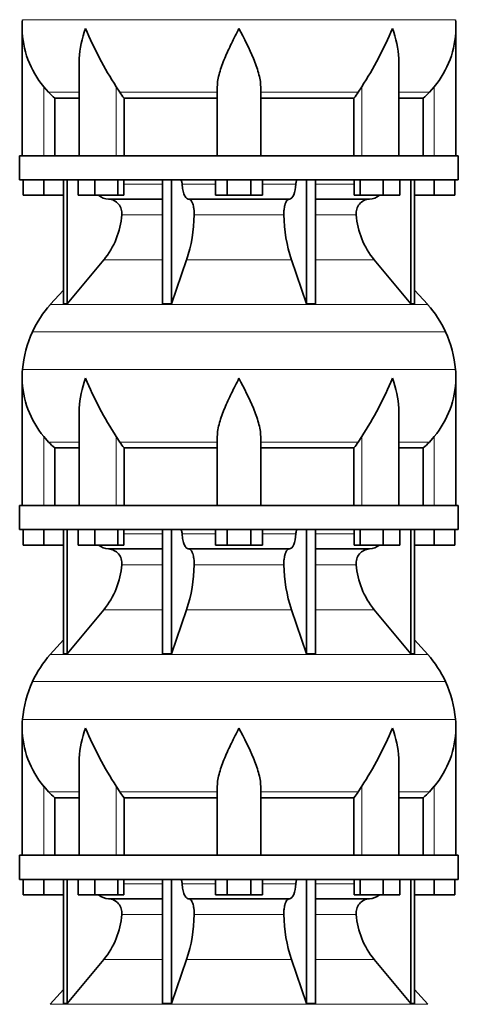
# Model space of a CAD drawing. Header units: millimetres. Extents: x 166 to 762, y -3713 to 2360.
# Tile 19 of 28: x 509 to 691, y -105 to 304. Entities that reach past the tile are written whole.
import ezdxf

# ---------------------------------------------------------------- set-up
doc = ezdxf.new("R2010")
doc.units = ezdxf.units.MM
doc.layers.add('VSI134_DIFFUSORE', color=7, linetype='Continuous')

# ---------------------------------------------------------------- blocks, each defined once
blk = doc.blocks.new('SE3')
at = {"layer": 'VSI134_DIFFUSORE', "color": 4, "linetype": 'Continuous', "lineweight": 9}
for p, q in [((509.95, 303.54), (689.6, 303.54)), ((518.77, 247.18), (518.77, 275.78)), ((533.5, 273.48), (520.78, 273.48)), ((548.86, 247.18), (548.86, 275.78)), ((590.77, 273.48), (550.28, 273.48)), ((608.77, 273.48), (649.26, 273.48)), ((650.69, 247.18), (650.69, 275.78)), ((666.05, 273.48), (678.76, 273.48)), ((680.77, 247.18), (680.77, 275.78)), ((551.98, 235.41), (568.08, 235.41)), ((576.2, 235.41), (589.96, 235.41)), ((609.59, 235.41), (623.35, 235.41)), ((631.47, 235.41), (647.57, 235.41)), ((568.08, 222.64), (551.15, 222.64)), ((618.38, 222.64), (581.16, 222.64)), ((648.4, 222.64), (631.47, 222.64)), ((543.63, 203.94), (568.08, 203.94)), ((578.05, 203.94), (621.5, 203.94)), ((631.47, 203.94), (655.92, 203.94)), ((521.48, 185.43), (678.07, 185.43)), ((685.44, 174.17), (514.11, 174.17)), ((509.95, 158.54), (689.6, 158.54)), ((518.77, 102.18), (518.77, 130.78)), ((548.86, 102.18), (548.86, 130.78)), ((650.69, 102.18), (650.69, 130.78)), ((680.77, 102.18), (680.77, 130.78)), ((533.5, 128.48), (520.78, 128.48)), ((590.77, 128.48), (550.28, 128.48)), ((608.77, 128.48), (649.26, 128.48)), ((666.05, 128.48), (678.76, 128.48)), ((551.98, 90.41), (568.08, 90.41)), ((576.2, 90.41), (589.96, 90.41)), ((609.59, 90.41), (623.35, 90.41)), ((631.47, 90.41), (647.57, 90.41)), ((568.08, 77.64), (551.15, 77.64)), ((618.38, 77.64), (581.16, 77.64)), ((648.4, 77.64), (631.47, 77.64)), ((543.63, 58.94), (568.08, 58.94)), ((578.05, 58.94), (621.5, 58.94)), ((631.47, 58.94), (655.92, 58.94)), ((521.48, 40.43), (678.07, 40.43)), ((685.44, 29.17), (514.11, 29.17)), ((509.95, 13.54), (689.6, 13.54)), ((518.77, -42.82), (518.77, -14.22)), ((548.86, -42.82), (548.86, -14.22)), ((650.69, -42.82), (650.69, -14.22)), ((680.77, -42.82), (680.77, -14.22)), ((533.5, -16.52), (520.78, -16.52)), ((590.77, -16.52), (550.28, -16.52)), ((608.77, -16.52), (649.26, -16.52)), ((666.05, -16.52), (678.76, -16.52)), ((551.98, -54.59), (568.08, -54.59)), ((576.2, -54.59), (589.96, -54.59)), ((609.59, -54.59), (623.35, -54.59)), ((631.47, -54.59), (647.57, -54.59)), ((568.08, -67.36), (551.15, -67.36)), ((618.38, -67.36), (581.16, -67.36)), ((648.4, -67.36), (631.47, -67.36)), ((543.63, -86.06), (568.08, -86.06)), ((578.05, -86.06), (621.5, -86.06)), ((631.47, -86.06), (655.92, -86.06)), ((521.48, -104.57), (678.07, -104.57))]:
    blk.add_line(p, q, dxfattribs=at)
at = {"layer": 'VSI134_DIFFUSORE', "color": 7, "linetype": 'Continuous', "lineweight": 35}
for p, q in [((509.77, 299.92), (509.77, 247.18)), ((689.77, 247.18), (689.77, 299.92)), ((533.5, 286.54), (533.5, 247.18)), ((666.05, 247.18), (666.05, 286.54)), ((520.78, 273.48), (518.77, 275.78)), ((550.28, 273.48), (548.86, 275.78)), ((590.77, 247.18), (590.77, 275.78)), ((608.77, 247.18), (608.77, 275.78)), ((650.69, 275.78), (649.26, 273.48)), ((680.77, 275.78), (678.76, 273.48)), ((523.3, 271.04), (533.5, 271.04)), ((523.3, 247.18), (523.3, 271.04)), ((552.06, 271.04), (590.77, 271.04)), ((552.06, 247.18), (552.06, 271.04)), ((608.77, 271.04), (647.48, 271.04)), ((647.48, 271.04), (647.48, 247.18)), ((666.05, 271.04), (676.25, 271.04)), ((676.25, 271.04), (676.25, 247.18)), ((690.77, 247.18), (508.77, 247.18)), ((508.77, 247.18), (508.77, 237.18)), ((690.77, 237.18), (690.77, 247.18)), ((508.77, 237.18), (690.77, 237.18)), ((510.27, 230.78), (510.27, 237.18)), ((510.27, 230.78), (510.27, 237.18)), ((518.77, 230.78), (518.77, 237.18)), ((526.95, 237.18), (526.95, 185.73)), ((528.48, 237.18), (528.48, 185.73)), ((533.02, 230.78), (533.02, 237.18)), ((539.96, 230.78), (539.96, 237.18)), ((549.44, 230.78), (549.44, 237.18)), ((551.98, 230.78), (551.98, 237.18)), ((568.08, 237.18), (568.08, 185.73)), ((571.77, 237.18), (571.77, 185.73)), ((589.96, 230.78), (589.96, 237.18)), ((594.87, 230.78), (594.87, 237.18)), ((604.68, 230.78), (604.68, 237.18)), ((609.59, 230.78), (609.59, 237.18)), ((627.78, 237.18), (627.78, 185.73)), ((631.47, 237.18), (631.47, 185.73)), ((647.57, 230.78), (647.57, 237.18)), ((650.11, 230.78), (650.11, 237.18)), ((659.59, 230.78), (659.59, 237.18)), ((666.53, 230.78), (666.53, 237.18)), ((671.07, 237.18), (671.07, 185.73)), ((672.6, 237.18), (672.6, 185.73)), ((680.77, 230.78), (680.77, 237.18)), ((689.27, 230.78), (689.27, 237.18)), ((518.77, 230.78), (510.27, 230.78)), ((526.95, 230.78), (518.77, 230.78)), ((539.96, 230.78), (533.02, 230.78)), ((549.44, 230.78), (539.96, 230.78)), ((545.6, 229.18), (568.08, 229.18)), ((551.98, 230.78), (549.44, 230.78)), ((578.86, 229.18), (620.68, 229.18)), ((594.87, 230.78), (589.96, 230.78)), ((604.68, 230.78), (594.87, 230.78)), ((609.59, 230.78), (604.68, 230.78)), ((631.47, 229.18), (653.95, 229.18)), ((650.11, 230.78), (647.57, 230.78)), ((659.59, 230.78), (650.11, 230.78)), ((666.53, 230.78), (659.59, 230.78)), ((680.77, 230.78), (672.6, 230.78)), ((689.27, 230.78), (680.77, 230.78)), ((528.48, 185.73), (543.63, 203.94)), ((571.77, 185.73), (578.05, 203.94)), ((621.5, 203.94), (627.78, 185.73)), ((655.92, 203.94), (671.07, 185.73)), ((526.95, 191.5), (521.48, 185.43)), ((678.07, 185.43), (672.6, 191.5)), ((526.95, 185.73), (528.48, 185.73)), ((568.08, 185.73), (571.77, 185.73)), ((627.78, 185.73), (631.47, 185.73)), ((671.07, 185.73), (672.6, 185.73)), ((509.77, 154.92), (509.77, 102.18)), ((689.77, 102.18), (689.77, 154.92)), ((533.5, 141.54), (533.5, 102.18)), ((666.05, 102.18), (666.05, 141.54)), ((520.78, 128.48), (518.77, 130.78)), ((550.28, 128.48), (548.86, 130.78)), ((590.77, 102.18), (590.77, 130.78)), ((608.77, 102.18), (608.77, 130.78)), ((650.69, 130.78), (649.26, 128.48)), ((680.77, 130.78), (678.76, 128.48)), ((523.3, 126.04), (533.5, 126.04)), ((523.3, 102.18), (523.3, 126.04)), ((552.06, 126.04), (590.77, 126.04)), ((552.06, 102.18), (552.06, 126.04)), ((608.77, 126.04), (647.48, 126.04)), ((647.48, 126.04), (647.48, 102.18)), ((666.05, 126.04), (676.25, 126.04)), ((676.25, 126.04), (676.25, 102.18)), ((690.77, 102.18), (508.77, 102.18)), ((508.77, 102.18), (508.77, 92.18)), ((690.77, 92.18), (690.77, 102.18)), ((508.77, 92.18), (690.77, 92.18)), ((510.27, 85.78), (510.27, 92.18)), ((510.27, 85.78), (510.27, 92.18)), ((518.77, 85.78), (518.77, 92.18)), ((526.95, 92.18), (526.95, 40.73)), ((528.48, 92.18), (528.48, 40.73)), ((533.02, 85.78), (533.02, 92.18)), ((539.96, 85.78), (539.96, 92.18)), ((549.44, 85.78), (549.44, 92.18)), ((551.98, 85.78), (551.98, 92.18)), ((568.08, 92.18), (568.08, 40.73)), ((571.77, 92.18), (571.77, 40.73)), ((589.96, 85.78), (589.96, 92.18)), ((594.87, 85.78), (594.87, 92.18)), ((604.68, 85.78), (604.68, 92.18)), ((609.59, 85.78), (609.59, 92.18)), ((627.78, 92.18), (627.78, 40.73)), ((631.47, 92.18), (631.47, 40.73)), ((647.57, 85.78), (647.57, 92.18)), ((650.11, 85.78), (650.11, 92.18)), ((659.59, 85.78), (659.59, 92.18)), ((666.53, 85.78), (666.53, 92.18)), ((671.07, 92.18), (671.07, 40.73)), ((672.6, 92.18), (672.6, 40.73)), ((680.77, 85.78), (680.77, 92.18)), ((689.27, 85.78), (689.27, 92.18)), ((518.77, 85.78), (510.27, 85.78)), ((526.95, 85.78), (518.77, 85.78)), ((539.96, 85.78), (533.02, 85.78)), ((549.44, 85.78), (539.96, 85.78)), ((551.98, 85.78), (549.44, 85.78)), ((594.87, 85.78), (589.96, 85.78)), ((604.68, 85.78), (594.87, 85.78)), ((609.59, 85.78), (604.68, 85.78)), ((650.11, 85.78), (647.57, 85.78)), ((659.59, 85.78), (650.11, 85.78)), ((666.53, 85.78), (659.59, 85.78)), ((680.77, 85.78), (672.6, 85.78)), ((689.27, 85.78), (680.77, 85.78)), ((545.6, 84.18), (568.08, 84.18)), ((578.86, 84.18), (620.68, 84.18)), ((631.47, 84.18), (653.95, 84.18)), ((528.48, 40.73), (543.63, 58.94)), ((571.77, 40.73), (578.05, 58.94)), ((621.5, 58.94), (627.78, 40.73)), ((655.92, 58.94), (671.07, 40.73)), ((526.95, 46.5), (521.48, 40.43)), ((678.07, 40.43), (672.6, 46.5)), ((526.95, 40.73), (528.48, 40.73)), ((568.08, 40.73), (571.77, 40.73)), ((627.78, 40.73), (631.47, 40.73)), ((671.07, 40.73), (672.6, 40.73)), ((509.77, 9.92), (509.77, -42.82)), ((689.77, -42.82), (689.77, 9.92)), ((533.5, -3.46), (533.5, -42.82)), ((666.05, -42.82), (666.05, -3.46)), ((520.78, -16.52), (518.77, -14.22)), ((550.28, -16.52), (548.86, -14.22)), ((590.77, -42.82), (590.77, -14.22)), ((608.77, -42.82), (608.77, -14.22)), ((650.69, -14.22), (649.26, -16.52)), ((680.77, -14.22), (678.76, -16.52)), ((523.3, -18.96), (533.5, -18.96)), ((523.3, -42.82), (523.3, -18.96)), ((552.06, -18.96), (590.77, -18.96)), ((552.06, -42.82), (552.06, -18.96)), ((608.77, -18.96), (647.48, -18.96)), ((647.48, -18.96), (647.48, -42.82)), ((666.05, -18.96), (676.25, -18.96)), ((676.25, -18.96), (676.25, -42.82)), ((690.77, -42.82), (508.77, -42.82)), ((508.77, -42.82), (508.77, -52.82)), ((690.77, -52.82), (690.77, -42.82)), ((508.77, -52.82), (690.77, -52.82)), ((510.27, -59.22), (510.27, -52.82)), ((510.27, -59.22), (510.27, -52.82)), ((518.77, -59.22), (518.77, -52.82)), ((526.95, -52.82), (526.95, -104.27)), ((528.48, -52.82), (528.48, -104.27)), ((533.02, -59.22), (533.02, -52.82)), ((539.96, -59.22), (539.96, -52.82)), ((549.44, -59.22), (549.44, -52.82)), ((551.98, -59.22), (551.98, -52.82)), ((568.08, -52.82), (568.08, -104.27)), ((571.77, -52.82), (571.77, -104.27)), ((589.96, -59.22), (589.96, -52.82)), ((594.87, -59.22), (594.87, -52.82)), ((604.68, -59.22), (604.68, -52.82)), ((609.59, -59.22), (609.59, -52.82)), ((627.78, -52.82), (627.78, -104.27)), ((631.47, -52.82), (631.47, -104.27)), ((647.57, -59.22), (647.57, -52.82)), ((650.11, -59.22), (650.11, -52.82)), ((659.59, -59.22), (659.59, -52.82)), ((666.53, -59.22), (666.53, -52.82)), ((671.07, -52.82), (671.07, -104.27)), ((672.6, -52.82), (672.6, -104.27)), ((680.77, -59.22), (680.77, -52.82)), ((689.27, -59.22), (689.27, -52.82)), ((518.77, -59.22), (510.27, -59.22)), ((526.95, -59.22), (518.77, -59.22)), ((539.96, -59.22), (533.02, -59.22)), ((549.44, -59.22), (539.96, -59.22)), ((545.6, -60.82), (568.08, -60.82)), ((551.98, -59.22), (549.44, -59.22)), ((578.86, -60.82), (620.68, -60.82)), ((594.87, -59.22), (589.96, -59.22)), ((604.68, -59.22), (594.87, -59.22)), ((609.59, -59.22), (604.68, -59.22)), ((631.47, -60.82), (653.95, -60.82)), ((650.11, -59.22), (647.57, -59.22)), ((659.59, -59.22), (650.11, -59.22)), ((666.53, -59.22), (659.59, -59.22)), ((680.77, -59.22), (672.6, -59.22)), ((689.27, -59.22), (680.77, -59.22)), ((528.48, -104.27), (543.63, -86.06)), ((571.77, -104.27), (578.05, -86.06)), ((621.5, -86.06), (627.78, -104.27)), ((655.92, -86.06), (671.07, -104.27)), ((526.95, -98.5), (521.48, -104.57)), ((678.07, -104.57), (672.6, -98.5)), ((526.95, -104.27), (528.48, -104.27)), ((568.08, -104.27), (571.77, -104.27)), ((627.78, -104.27), (631.47, -104.27)), ((671.07, -104.27), (672.6, -104.27))]:
    blk.add_line(p, q, dxfattribs=at)
for centre, radius, start, end in [((548.27, 299.91), 38.5, 174.5826, 180.0014), ((651.27, 299.91), 38.5, 359.9671, 5.4174), ((548.47, 300.59), 38.7, 181.0158, 219.8906), ((674.45, 357.44), 149.81, 202.5842, 213.0334), ((525.1, 357.44), 149.81, 326.9666, 337.4158), ((651.08, 300.59), 38.7, 320.1094, 358.9842), ((583.4, 295.7), 39.88, 213.8582, 218.2062), ((616.15, 295.7), 39.88, 321.7938, 326.1418), ((545.83, 235.86), 6.68, 229.5852, 268.0094), ((545.31, 223.32), 5.87, 353.3223, 87.2173), ((654.21, 223.34), 5.85, 92.5772, 186.8833), ((653.72, 235.86), 6.68, 271.9979, 310.3729), ((517.84, 225.16), 33.4, 320.5472, 355.6594), ((516.21, 223.84), 64.97, 342.1602, 358.9354), ((684.85, 224.09), 66.48, 181.2569, 197.6475), ((681.81, 225.21), 33.51, 184.3996, 219.3938), ((554.17, 155.98), 44, 138, 155.5912), ((645.37, 155.98), 44, 24.4088, 42), ((558.73, 153.92), 49, 155.5912, 174.5826), ((640.82, 153.92), 49, 5.4174, 24.4088), ((548.27, 154.91), 38.5, 174.5826, 180.0014), ((651.27, 154.91), 38.5, 359.9671, 5.4174), ((548.47, 155.59), 38.7, 181.0158, 219.8906), ((674.45, 212.44), 149.81, 202.5842, 213.0334), ((525.1, 212.44), 149.81, 326.9666, 337.4158), ((651.08, 155.59), 38.7, 320.1094, 358.9842), ((583.4, 150.7), 39.88, 213.8582, 218.2062), ((616.15, 150.7), 39.88, 321.7938, 326.1418), ((545.83, 90.86), 6.68, 229.5852, 268.0094), ((653.72, 90.86), 6.68, 271.9979, 310.3729), ((545.31, 78.32), 5.87, 353.3223, 87.2173), ((654.21, 78.34), 5.85, 92.5772, 186.8833), ((517.84, 80.16), 33.4, 320.5472, 355.6594), ((516.21, 78.84), 64.97, 342.1602, 358.9354), ((684.85, 79.09), 66.48, 181.2569, 197.6475), ((681.81, 80.21), 33.51, 184.3996, 219.3938), ((554.17, 10.98), 44, 138, 155.5912), ((645.37, 10.98), 44, 24.4088, 42), ((558.73, 8.92), 49, 155.5912, 174.5826), ((640.82, 8.92), 49, 5.4174, 24.4088), ((548.27, 9.91), 38.5, 174.5826, 180.0014), ((651.27, 9.91), 38.5, 359.9671, 5.4174), ((548.47, 10.59), 38.7, 181.0158, 219.8906), ((674.45, 67.44), 149.81, 202.5842, 213.0334), ((525.1, 67.44), 149.81, 326.9666, 337.4158), ((651.08, 10.59), 38.7, 320.1094, 358.9842), ((583.4, 5.7), 39.88, 213.8582, 218.2062), ((616.15, 5.7), 39.88, 321.7938, 326.1418), ((545.83, -54.14), 6.68, 229.5852, 268.0094), ((545.31, -66.68), 5.87, 353.3223, 87.2173), ((654.21, -66.66), 5.85, 92.5772, 186.8833), ((653.72, -54.14), 6.68, 271.9979, 310.3729), ((517.84, -64.84), 33.4, 320.5472, 355.6594), ((516.21, -66.16), 64.97, 342.1602, 358.9354), ((684.85, -65.91), 66.48, 181.2569, 197.6475), ((681.81, -64.79), 33.51, 184.3996, 219.3938)]:
    blk.add_arc(centre, radius, start, end, dxfattribs=at)
for points, knots in [([(533.5, 286.53), (533.5, 286.85), (533.5, 287.18), (533.65, 291.55), (534.64, 295.76), (536.13, 299.91)], [0.4601729, 0.4601729, 0.4601729, 0.4601729, 0.5, 0.5, 1, 1, 1, 1]), ([(590.77, 275.78), (590.77, 277.61), (591.13, 279.55), (592.23, 283.49), (592.98, 285.5), (594.69, 289.6), (595.65, 291.64), (597.15, 294.72), (597.67, 295.75), (598.71, 297.82), (599.25, 298.88), (599.77, 299.91)], [0, 0, 0, 0, 0.25, 0.25, 0.5, 0.5, 0.75, 0.75, 0.875, 0.875, 1, 1, 1, 1]), ([(608.77, 275.78), (608.77, 277.61), (608.42, 279.51), (607.32, 283.47), (606.58, 285.48), (604.04, 291.55), (601.89, 295.76), (599.77, 299.91)], [0, 0, 0, 0, 0.25, 0.25, 0.5, 0.5, 1, 1, 1, 1]), ([(666.05, 286.53), (666.05, 286.85), (666.04, 287.18), (665.89, 291.55), (664.91, 295.76), (663.41, 299.91)], [0.4601729, 0.4601729, 0.4601729, 0.4601729, 0.5, 0.5, 1, 1, 1, 1]), ([(575.44, 237.18), (575.49, 237.18), (575.53, 237.17), (575.62, 237.13), (575.67, 237.1), (575.8, 236.97), (575.88, 236.84), (576.02, 236.51), (576.08, 236.32), (576.16, 235.89), (576.19, 235.65), (576.2, 235.41)], [0, 0, 0, 0, 0.125, 0.125, 0.25, 0.25, 0.5, 0.5, 0.75, 0.75, 1, 1, 1, 1]), ([(623.35, 235.41), (623.36, 235.65), (623.38, 235.88), (623.45, 236.21), (623.47, 236.31), (623.53, 236.5), (623.56, 236.59), (623.63, 236.76), (623.67, 236.83), (623.75, 236.95), (623.79, 237.01), (623.88, 237.1), (623.92, 237.13), (624.01, 237.17), (624.06, 237.18), (624.11, 237.18)], [0, 0, 0, 0, 0.25, 0.25, 0.375, 0.375, 0.5, 0.5, 0.625, 0.625, 0.75, 0.75, 0.875, 0.875, 1, 1, 1, 1]), ([(578.86, 229.18), (578.7, 229.18), (578.54, 229.22), (578.3, 229.34), (578.22, 229.39), (578.06, 229.5), (577.99, 229.57), (577.76, 229.79), (577.61, 229.98), (577.33, 230.43), (577.2, 230.68), (576.96, 231.24), (576.85, 231.56), (576.65, 232.23), (576.56, 232.59), (576.41, 233.34), (576.35, 233.74), (576.25, 234.56), (576.22, 234.98), (576.2, 235.41)], [0, 0, 0, 0, 0.125, 0.125, 0.1875, 0.1875, 0.25, 0.25, 0.375, 0.375, 0.5, 0.5, 0.625, 0.625, 0.75, 0.75, 0.875, 0.875, 1, 1, 1, 1]), ([(623.35, 235.41), (623.27, 233.7), (622.96, 232.1), (621.98, 229.83), (621.33, 229.18), (620.68, 229.18)], [0, 0, 0, 0, 0.5, 0.5, 1, 1, 1, 1]), ([(578.86, 229.18), (578.94, 229.18), (579.02, 229.17), (579.18, 229.13), (579.26, 229.1), (579.49, 228.97), (579.65, 228.84), (579.94, 228.5), (580.08, 228.3), (580.27, 227.94), (580.33, 227.81), (580.45, 227.53), (580.51, 227.38), (580.67, 226.92), (580.77, 226.59), (580.89, 226.05), (580.93, 225.87), (580.99, 225.49), (581.02, 225.3), (581.1, 224.71), (581.13, 224.3), (581.17, 223.47), (581.18, 223.05), (581.16, 222.64)], [0, 0, 0, 0, 0.0625, 0.0625, 0.125, 0.125, 0.25, 0.25, 0.375, 0.375, 0.4375, 0.4375, 0.5, 0.5, 0.625, 0.625, 0.6875, 0.6875, 0.75, 0.75, 0.875, 0.875, 1, 1, 1, 1]), ([(618.38, 222.64), (618.37, 223.05), (618.37, 223.47), (618.4, 224.09), (618.42, 224.29), (618.45, 224.7), (618.47, 224.9), (618.55, 225.49), (618.62, 225.87), (618.74, 226.41), (618.78, 226.58), (618.88, 226.92), (618.98, 227.24), (619.09, 227.53), (619.21, 227.8), (619.27, 227.94), (619.47, 228.3), (619.61, 228.51), (619.9, 228.84), (620.05, 228.97), (620.36, 229.14), (620.52, 229.18), (620.68, 229.18)], [0, 0, 0, 0, 0.125, 0.125, 0.1875, 0.1875, 0.25, 0.25, 0.375, 0.375, 0.4375, 0.4375, 0.5, 0.5625, 0.5625, 0.625, 0.625, 0.75, 0.75, 0.875, 0.875, 1, 1, 1, 1]), ([(533.5, 141.53), (533.5, 141.85), (533.5, 142.18), (533.65, 146.55), (534.64, 150.76), (536.13, 154.91)], [0.4601729, 0.4601729, 0.4601729, 0.4601729, 0.5, 0.5, 1, 1, 1, 1]), ([(590.77, 130.78), (590.77, 132.61), (591.13, 134.55), (592.23, 138.49), (592.98, 140.5), (594.69, 144.6), (595.65, 146.64), (597.15, 149.72), (597.67, 150.75), (598.71, 152.82), (599.25, 153.88), (599.77, 154.91)], [0, 0, 0, 0, 0.25, 0.25, 0.5, 0.5, 0.75, 0.75, 0.875, 0.875, 1, 1, 1, 1]), ([(608.77, 130.78), (608.77, 132.61), (608.42, 134.51), (607.32, 138.47), (606.58, 140.48), (604.04, 146.55), (601.89, 150.76), (599.77, 154.91)], [0, 0, 0, 0, 0.25, 0.25, 0.5, 0.5, 1, 1, 1, 1]), ([(666.05, 141.53), (666.05, 141.85), (666.04, 142.18), (665.89, 146.55), (664.91, 150.76), (663.41, 154.91)], [0.4601729, 0.4601729, 0.4601729, 0.4601729, 0.5, 0.5, 1, 1, 1, 1]), ([(575.44, 92.18), (575.49, 92.18), (575.53, 92.17), (575.62, 92.13), (575.67, 92.1), (575.8, 91.97), (575.88, 91.84), (576.02, 91.51), (576.08, 91.32), (576.16, 90.89), (576.19, 90.65), (576.2, 90.41)], [0, 0, 0, 0, 0.125, 0.125, 0.25, 0.25, 0.5, 0.5, 0.75, 0.75, 1, 1, 1, 1]), ([(578.86, 84.18), (578.7, 84.18), (578.54, 84.22), (578.3, 84.34), (578.22, 84.39), (578.06, 84.5), (577.99, 84.57), (577.76, 84.79), (577.61, 84.98), (577.33, 85.43), (577.2, 85.68), (576.96, 86.24), (576.85, 86.56), (576.65, 87.23), (576.56, 87.59), (576.41, 88.34), (576.35, 88.74), (576.25, 89.56), (576.22, 89.98), (576.2, 90.41)], [0, 0, 0, 0, 0.125, 0.125, 0.1875, 0.1875, 0.25, 0.25, 0.375, 0.375, 0.5, 0.5, 0.625, 0.625, 0.75, 0.75, 0.875, 0.875, 1, 1, 1, 1]), ([(623.35, 90.41), (623.27, 88.7), (622.96, 87.1), (621.98, 84.83), (621.33, 84.18), (620.68, 84.18)], [0, 0, 0, 0, 0.5, 0.5, 1, 1, 1, 1]), ([(623.35, 90.41), (623.36, 90.65), (623.38, 90.88), (623.45, 91.21), (623.47, 91.31), (623.53, 91.5), (623.56, 91.59), (623.63, 91.76), (623.67, 91.83), (623.75, 91.95), (623.79, 92.01), (623.88, 92.1), (623.92, 92.13), (624.01, 92.17), (624.06, 92.18), (624.11, 92.18)], [0, 0, 0, 0, 0.25, 0.25, 0.375, 0.375, 0.5, 0.5, 0.625, 0.625, 0.75, 0.75, 0.875, 0.875, 1, 1, 1, 1]), ([(578.86, 84.18), (578.94, 84.18), (579.02, 84.17), (579.18, 84.13), (579.26, 84.1), (579.49, 83.97), (579.65, 83.84), (579.94, 83.5), (580.08, 83.3), (580.27, 82.94), (580.33, 82.81), (580.45, 82.53), (580.51, 82.38), (580.67, 81.92), (580.77, 81.59), (580.89, 81.05), (580.93, 80.87), (580.99, 80.49), (581.02, 80.3), (581.1, 79.71), (581.13, 79.3), (581.17, 78.47), (581.18, 78.05), (581.16, 77.64)], [0, 0, 0, 0, 0.0625, 0.0625, 0.125, 0.125, 0.25, 0.25, 0.375, 0.375, 0.4375, 0.4375, 0.5, 0.5, 0.625, 0.625, 0.6875, 0.6875, 0.75, 0.75, 0.875, 0.875, 1, 1, 1, 1]), ([(618.38, 77.64), (618.37, 78.05), (618.37, 78.47), (618.4, 79.09), (618.42, 79.29), (618.45, 79.7), (618.47, 79.9), (618.55, 80.49), (618.62, 80.87), (618.74, 81.41), (618.78, 81.58), (618.88, 81.92), (618.98, 82.24), (619.09, 82.53), (619.21, 82.8), (619.27, 82.94), (619.47, 83.3), (619.61, 83.51), (619.9, 83.84), (620.05, 83.97), (620.36, 84.14), (620.52, 84.18), (620.68, 84.18)], [0, 0, 0, 0, 0.125, 0.125, 0.1875, 0.1875, 0.25, 0.25, 0.375, 0.375, 0.4375, 0.4375, 0.5, 0.5625, 0.5625, 0.625, 0.625, 0.75, 0.75, 0.875, 0.875, 1, 1, 1, 1]), ([(533.5, -3.47), (533.5, -3.15), (533.5, -2.82), (533.65, 1.55), (534.64, 5.76), (536.13, 9.91)], [0.4601729, 0.4601729, 0.4601729, 0.4601729, 0.5, 0.5, 1, 1, 1, 1]), ([(590.77, -14.22), (590.77, -12.39), (591.13, -10.45), (592.23, -6.51), (592.98, -4.5), (594.69, -0.4), (595.65, 1.64), (597.15, 4.72), (597.67, 5.75), (598.71, 7.82), (599.25, 8.88), (599.77, 9.91)], [0, 0, 0, 0, 0.25, 0.25, 0.5, 0.5, 0.75, 0.75, 0.875, 0.875, 1, 1, 1, 1]), ([(608.77, -14.22), (608.77, -12.39), (608.42, -10.49), (607.32, -6.53), (606.58, -4.52), (604.04, 1.55), (601.89, 5.76), (599.77, 9.91)], [0, 0, 0, 0, 0.25, 0.25, 0.5, 0.5, 1, 1, 1, 1]), ([(666.05, -3.47), (666.05, -3.15), (666.04, -2.82), (665.89, 1.55), (664.91, 5.76), (663.41, 9.91)], [0.4601729, 0.4601729, 0.4601729, 0.4601729, 0.5, 0.5, 1, 1, 1, 1]), ([(575.44, -52.82), (575.49, -52.82), (575.53, -52.83), (575.62, -52.87), (575.67, -52.9), (575.8, -53.03), (575.88, -53.16), (576.02, -53.49), (576.08, -53.68), (576.16, -54.11), (576.19, -54.35), (576.2, -54.59)], [0, 0, 0, 0, 0.125, 0.125, 0.25, 0.25, 0.5, 0.5, 0.75, 0.75, 1, 1, 1, 1]), ([(623.35, -54.59), (623.36, -54.35), (623.38, -54.12), (623.45, -53.79), (623.47, -53.69), (623.53, -53.5), (623.56, -53.41), (623.63, -53.24), (623.67, -53.17), (623.75, -53.05), (623.79, -52.99), (623.88, -52.9), (623.92, -52.87), (624.01, -52.83), (624.06, -52.82), (624.11, -52.82)], [0, 0, 0, 0, 0.25, 0.25, 0.375, 0.375, 0.5, 0.5, 0.625, 0.625, 0.75, 0.75, 0.875, 0.875, 1, 1, 1, 1]), ([(578.86, -60.82), (578.7, -60.82), (578.54, -60.78), (578.3, -60.66), (578.22, -60.61), (578.06, -60.5), (577.99, -60.43), (577.76, -60.21), (577.61, -60.02), (577.33, -59.57), (577.2, -59.32), (576.96, -58.76), (576.85, -58.44), (576.65, -57.77), (576.56, -57.41), (576.41, -56.66), (576.35, -56.26), (576.25, -55.44), (576.22, -55.02), (576.2, -54.59)], [0, 0, 0, 0, 0.125, 0.125, 0.1875, 0.1875, 0.25, 0.25, 0.375, 0.375, 0.5, 0.5, 0.625, 0.625, 0.75, 0.75, 0.875, 0.875, 1, 1, 1, 1]), ([(623.35, -54.59), (623.27, -56.3), (622.96, -57.9), (621.98, -60.17), (621.33, -60.82), (620.68, -60.82)], [0, 0, 0, 0, 0.5, 0.5, 1, 1, 1, 1]), ([(578.86, -60.82), (578.94, -60.82), (579.02, -60.83), (579.18, -60.87), (579.26, -60.9), (579.49, -61.03), (579.65, -61.16), (579.94, -61.5), (580.08, -61.7), (580.27, -62.06), (580.33, -62.19), (580.45, -62.47), (580.51, -62.62), (580.67, -63.08), (580.77, -63.41), (580.89, -63.95), (580.93, -64.13), (580.99, -64.51), (581.02, -64.7), (581.1, -65.29), (581.13, -65.7), (581.17, -66.53), (581.18, -66.95), (581.16, -67.36)], [0, 0, 0, 0, 0.0625, 0.0625, 0.125, 0.125, 0.25, 0.25, 0.375, 0.375, 0.4375, 0.4375, 0.5, 0.5, 0.625, 0.625, 0.6875, 0.6875, 0.75, 0.75, 0.875, 0.875, 1, 1, 1, 1]), ([(618.38, -67.36), (618.37, -66.95), (618.37, -66.53), (618.4, -65.91), (618.42, -65.71), (618.45, -65.3), (618.47, -65.1), (618.55, -64.51), (618.62, -64.13), (618.74, -63.59), (618.78, -63.42), (618.88, -63.08), (618.98, -62.76), (619.09, -62.47), (619.21, -62.2), (619.27, -62.06), (619.47, -61.7), (619.61, -61.49), (619.9, -61.16), (620.05, -61.03), (620.36, -60.86), (620.52, -60.82), (620.68, -60.82)], [0, 0, 0, 0, 0.125, 0.125, 0.1875, 0.1875, 0.25, 0.25, 0.375, 0.375, 0.4375, 0.4375, 0.5, 0.5625, 0.5625, 0.625, 0.625, 0.75, 0.75, 0.875, 0.875, 1, 1, 1, 1])]:
    blk.add_open_spline(points, degree=3, knots=knots, dxfattribs=at)
for points in [[(523.3, 271.04), (522.43, 271.82), (521.59, 272.64), (520.78, 273.48)], [(678.76, 273.48), (677.96, 272.64), (677.12, 271.82), (676.25, 271.04)], [(523.3, 126.04), (522.43, 126.82), (521.59, 127.64), (520.78, 128.48)], [(678.76, 128.48), (677.96, 127.64), (677.12, 126.82), (676.25, 126.04)], [(523.3, -18.96), (522.43, -18.18), (521.59, -17.36), (520.78, -16.52)], [(678.76, -16.52), (677.96, -17.36), (677.12, -18.18), (676.25, -18.96)]]:
    blk.add_open_spline(points, degree=3, dxfattribs=at)

msp = doc.modelspace()

# ---------------------------------------------------------------- block references
msp.add_blockref('SE3', (0, 0))

doc.saveas('drawing.dxf')
